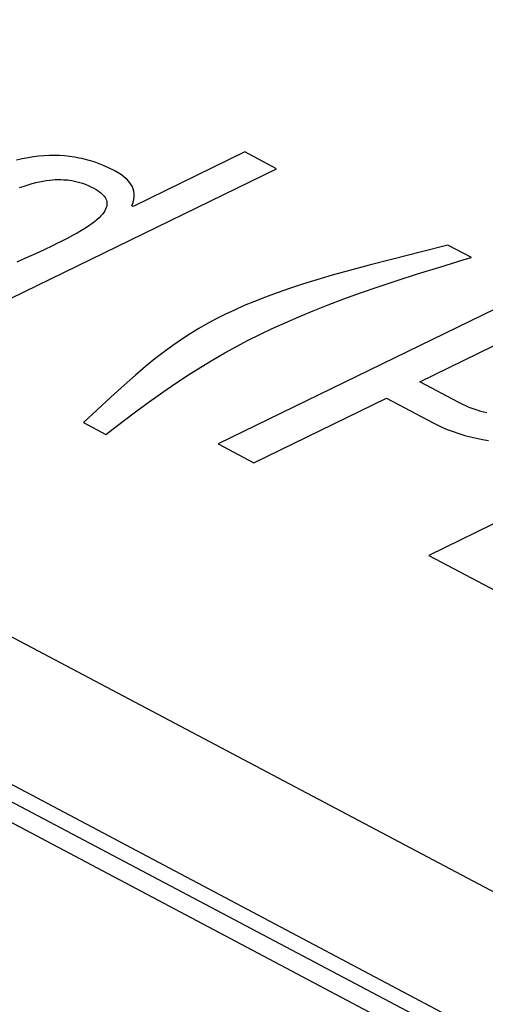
# Model space of a CAD drawing. Extents: x -840 to -217, y -121 to 557.
# Tile 101 of 145: x -363.87 to -361.99, y 489.47 to 493.44. Entities that reach past the tile are written whole.
import ezdxf

# ---------------------------------------------------------------- set-up
doc = ezdxf.new("R2010")
doc.units = 0
doc.header["$LTSCALE"] = 23.1
doc.layers.add('R912005577_AM_0', color=7, linetype='CONTINUOUS')

msp = doc.modelspace()

# ---------------------------------------------------------------- linework, layer by layer
at = {"layer": 'R912005577_AM_0', "color": 7}
for p, q in [((-342.1019, 478.6632), (-389.0602, 503.5221)), ((-341.9558, 478.6698), (-388.914, 503.5287)), ((-388.6515, 503.4603), (-341.5974, 478.5506)), ((-341.3705, 479.0253), (-387.5234, 503.4579)), ((-362.965, 492.9104), (-363.4151, 492.6906)), ((-362.8371, 492.8426), (-362.965, 492.9104)), ((-363.8615, 492.8825), (-363.8853, 492.8773)), ((-363.8385, 492.8868), (-363.8615, 492.8825)), ((-363.8162, 492.8902), (-363.8385, 492.8868)), ((-363.7944, 492.8928), (-363.8162, 492.8902)), ((-363.7731, 492.8946), (-363.7944, 492.8928)), ((-363.7523, 492.8956), (-363.7731, 492.8946)), ((-363.7317, 492.8958), (-363.7523, 492.8956)), ((-363.7115, 492.8953), (-363.7317, 492.8958)), ((-363.6914, 492.894), (-363.7115, 492.8953)), ((-363.6715, 492.892), (-363.6914, 492.894)), ((-363.6517, 492.8893), (-363.6715, 492.892)), ((-363.6318, 492.8857), (-363.6517, 492.8893)), ((-363.6219, 492.8836), (-363.6318, 492.8857)), ((-363.612, 492.8813), (-363.6219, 492.8836)), ((-363.5921, 492.876), (-363.612, 492.8813)), ((-363.5721, 492.8698), (-363.5921, 492.876)), ((-363.552, 492.8626), (-363.5721, 492.8698)), ((-363.5317, 492.8545), (-363.552, 492.8626)), ((-364.0497, 492.2505), (-362.8371, 492.8426)), ((-363.5112, 492.8452), (-363.5317, 492.8545)), ((-363.4905, 492.8348), (-363.5112, 492.8452)), ((-363.4754, 492.8263), (-363.4905, 492.8348)), ((-363.4621, 492.8176), (-363.4754, 492.8263)), ((-363.8376, 492.778), (-363.8216, 492.7826)), ((-363.8216, 492.7826), (-363.8064, 492.7865)), ((-363.8064, 492.7865), (-363.7921, 492.7898)), ((-363.7921, 492.7898), (-363.7783, 492.7925)), ((-363.7783, 492.7925), (-363.7652, 492.7947)), ((-363.7652, 492.7947), (-363.7525, 492.7964)), ((-363.7525, 492.7964), (-363.7403, 492.7976)), ((-363.7403, 492.7976), (-363.7285, 492.7985)), ((-363.7285, 492.7985), (-363.7169, 492.7989)), ((-363.7169, 492.7989), (-363.7056, 492.7989)), ((-363.7056, 492.7989), (-363.6945, 492.7984)), ((-363.6945, 492.7984), (-363.6836, 492.7976)), ((-363.6836, 492.7976), (-363.6781, 492.7971)), ((-363.6781, 492.7971), (-363.6727, 492.7964)), ((-363.6727, 492.7964), (-363.6619, 492.7948)), ((-363.6619, 492.7948), (-363.6511, 492.7927)), ((-363.6511, 492.7927), (-363.6404, 492.7902)), ((-363.6404, 492.7902), (-363.6296, 492.7873)), ((-363.6296, 492.7873), (-363.6187, 492.7838)), ((-363.6187, 492.7838), (-363.6077, 492.7798)), ((-363.4505, 492.8089), (-363.4621, 492.8176)), ((-363.4405, 492.7999), (-363.4505, 492.8089)), ((-363.4319, 492.7908), (-363.4405, 492.7999)), ((-363.4248, 492.7814), (-363.4319, 492.7908)), ((-363.8728, 492.7666), (-363.8546, 492.7727)), ((-363.8546, 492.7727), (-363.8376, 492.778)), ((-363.6077, 492.7798), (-363.5965, 492.7752)), ((-363.5965, 492.7752), (-363.5851, 492.77)), ((-363.5851, 492.77), (-363.5735, 492.7642)), ((-363.5735, 492.7642), (-363.5642, 492.7589)), ((-363.5642, 492.7589), (-363.5558, 492.7537)), ((-363.5558, 492.7537), (-363.5485, 492.7484)), ((-363.5485, 492.7484), (-363.5452, 492.7457)), ((-363.5452, 492.7457), (-363.5421, 492.743)), ((-363.5421, 492.743), (-363.5365, 492.7376)), ((-363.4192, 492.7718), (-363.4248, 492.7814)), ((-363.4149, 492.7619), (-363.4192, 492.7718)), ((-363.4121, 492.7517), (-363.4149, 492.7619)), ((-363.4106, 492.741), (-363.4121, 492.7517)), ((-363.5365, 492.7376), (-363.5318, 492.7322)), ((-363.5318, 492.7322), (-363.528, 492.7267)), ((-363.528, 492.7267), (-363.5249, 492.7212)), ((-363.5249, 492.7212), (-363.5226, 492.7156)), ((-363.5226, 492.7156), (-363.5211, 492.7099)), ((-363.5211, 492.7099), (-363.5204, 492.704)), ((-363.5204, 492.704), (-363.5205, 492.6981)), ((-363.4198, 492.6931), (-363.4151, 492.7059)), ((-363.4151, 492.7059), (-363.4121, 492.7182)), ((-363.4121, 492.7182), (-363.4106, 492.7299)), ((-363.4106, 492.7299), (-363.4106, 492.741)), ((-363.5332, 492.6661), (-363.5385, 492.6591)), ((-363.5289, 492.6728), (-363.5332, 492.6661)), ((-363.5255, 492.6794), (-363.5289, 492.6728)), ((-363.523, 492.6858), (-363.5255, 492.6794)), ((-363.5213, 492.692), (-363.523, 492.6858)), ((-363.5205, 492.6981), (-363.5213, 492.692)), ((-363.4151, 492.6906), (-363.4198, 492.6931)), ((-363.5702, 492.6286), (-363.5812, 492.6203)), ((-363.5606, 492.6367), (-363.5702, 492.6286)), ((-363.5521, 492.6444), (-363.5606, 492.6367)), ((-363.5447, 492.6519), (-363.5521, 492.6444)), ((-363.5385, 492.6591), (-363.5447, 492.6519)), ((-363.6227, 492.5931), (-363.6398, 492.5832)), ((-363.6073, 492.6026), (-363.6227, 492.5931)), ((-363.5935, 492.6116), (-363.6073, 492.6026)), ((-363.5812, 492.6203), (-363.5935, 492.6116)), ((-363.7049, 492.5492), (-363.7192, 492.5421)), ((-363.6804, 492.5615), (-363.7049, 492.5492)), ((-363.6589, 492.5727), (-363.6804, 492.5615)), ((-363.6398, 492.5832), (-363.6589, 492.5727)), ((-363.7764, 492.5144), (-363.8082, 492.4994)), ((-363.7369, 492.5335), (-363.7764, 492.5144)), ((-363.7192, 492.5421), (-363.7369, 492.5335)), ((-362.2516, 492.5077), (-362.367, 492.4783)), ((-362.1459, 492.5349), (-362.2516, 492.5077)), ((-362.0507, 492.4845), (-362.1459, 492.5349)), ((-363.861, 492.4758), (-363.884, 492.4662)), ((-363.836, 492.4867), (-363.861, 492.4758)), ((-363.8082, 492.4994), (-363.836, 492.4867)), ((-362.367, 492.4783), (-362.4637, 492.4533)), ((-362.1786, 492.4462), (-362.0798, 492.4759)), ((-362.0798, 492.4759), (-362.0507, 492.4845)), ((-362.5429, 492.432), (-362.6122, 492.4127)), ((-362.4637, 492.4533), (-362.5429, 492.432)), ((-362.2678, 492.4184), (-362.1786, 492.4462)), ((-362.6745, 492.3944), (-362.7317, 492.3767)), ((-362.6122, 492.4127), (-362.6745, 492.3944)), ((-362.4262, 492.3665), (-362.3499, 492.392)), ((-362.3499, 492.392), (-362.2678, 492.4184)), ((-362.7848, 492.3593), (-362.8344, 492.3421)), ((-362.7317, 492.3767), (-362.7848, 492.3593)), ((-362.4978, 492.3417), (-362.4262, 492.3665)), ((-361.8587, 492.3247), (-363.0713, 491.7326)), ((-362.9252, 492.3077), (-362.9669, 492.2904)), ((-362.8811, 492.325), (-362.9252, 492.3077)), ((-362.8344, 492.3421), (-362.8811, 492.325)), ((-362.629, 492.2931), (-362.5652, 492.3172)), ((-362.5652, 492.3172), (-362.4978, 492.3417)), ((-363.0066, 492.2728), (-363.0443, 492.255)), ((-362.9669, 492.2904), (-363.0066, 492.2728)), ((-362.7471, 492.2454), (-362.6895, 492.2692)), ((-362.6895, 492.2692), (-362.629, 492.2931)), ((-363.0797, 492.2371), (-363.1148, 492.2182)), ((-363.0443, 492.255), (-363.0797, 492.2371)), ((-362.802, 492.2217), (-362.7471, 492.2454)), ((-363.1497, 492.1981), (-363.1844, 492.1768)), ((-363.1148, 492.2182), (-363.1497, 492.1981)), ((-362.9043, 492.1741), (-362.8543, 492.1979)), ((-362.8543, 492.1979), (-362.802, 492.2217)), ((-363.2193, 492.1541), (-363.2544, 492.1299)), ((-363.1844, 492.1768), (-363.2193, 492.1541)), ((-362.9983, 492.1258), (-362.9512, 492.1506)), ((-362.9512, 492.1506), (-362.9043, 492.1741)), ((-362.2593, 491.983), (-361.8495, 492.1831)), ((-363.2544, 492.1299), (-363.2901, 492.1038)), ((-363.0456, 492.0997), (-362.9983, 492.1258)), ((-363.3267, 492.0756), (-363.3649, 492.0446)), ((-363.2901, 492.1038), (-363.3267, 492.0756)), ((-363.1419, 492.0426), (-363.0934, 492.072)), ((-363.0934, 492.072), (-363.0456, 492.0997)), ((-363.3649, 492.0446), (-363.4055, 492.0101)), ((-363.1913, 492.0113), (-363.1419, 492.0426)), ((-363.4055, 492.0101), (-363.4505, 491.9703)), ((-363.2422, 491.9778), (-363.1913, 492.0113)), ((-363.4505, 491.9703), (-363.5045, 491.921)), ((-363.2949, 491.9416), (-363.2422, 491.9778)), ((-362.1017, 491.8995), (-362.2593, 491.983)), ((-363.5045, 491.921), (-363.5594, 491.8702)), ((-363.3506, 491.9021), (-363.2949, 491.9416)), ((-362.9278, 491.6566), (-362.3937, 491.9174)), ((-362.3937, 491.9174), (-362.2048, 491.8174)), ((-363.5594, 491.8702), (-363.6153, 491.819)), ((-363.4104, 491.8581), (-363.3506, 491.9021)), ((-361.0103, 491.8756), (-362.223, 491.2835)), ((-362.094, 491.8955), (-362.1017, 491.8995)), ((-362.0827, 491.8901), (-362.094, 491.8955)), ((-362.0712, 491.8848), (-362.0827, 491.8901)), ((-362.0596, 491.8799), (-362.0712, 491.8848)), ((-362.0478, 491.8754), (-362.0596, 491.8799)), ((-362.036, 491.8711), (-362.0478, 491.8754)), ((-362.0242, 491.8673), (-362.036, 491.8711)), ((-363.4774, 491.8075), (-363.4104, 491.8581)), ((-362.0124, 491.8638), (-362.0242, 491.8673)), ((-362.0006, 491.8606), (-362.0124, 491.8638)), ((-361.9889, 491.8578), (-362.0006, 491.8606)), ((-363.6153, 491.819), (-363.5248, 491.771)), ((-363.5248, 491.771), (-363.4774, 491.8075)), ((-362.2048, 491.8174), (-362.1914, 491.8106)), ((-362.1914, 491.8106), (-362.1702, 491.8006)), ((-362.1702, 491.8006), (-362.148, 491.7912)), ((-362.148, 491.7912), (-362.125, 491.7825)), ((-362.125, 491.7825), (-362.1016, 491.7745)), ((-362.1016, 491.7745), (-362.0778, 491.7673)), ((-362.0778, 491.7673), (-362.0539, 491.7609)), ((-362.0539, 491.7609), (-362.0299, 491.7554)), ((-362.0299, 491.7554), (-362.006, 491.7506)), ((-362.006, 491.7506), (-361.9821, 491.7467)), ((-363.0713, 491.7326), (-362.9278, 491.6566)), ((-362.223, 491.2835), (-361.6331, 490.9712))]:
    msp.add_line(p, q, dxfattribs=at)

doc.saveas('drawing.dxf')
